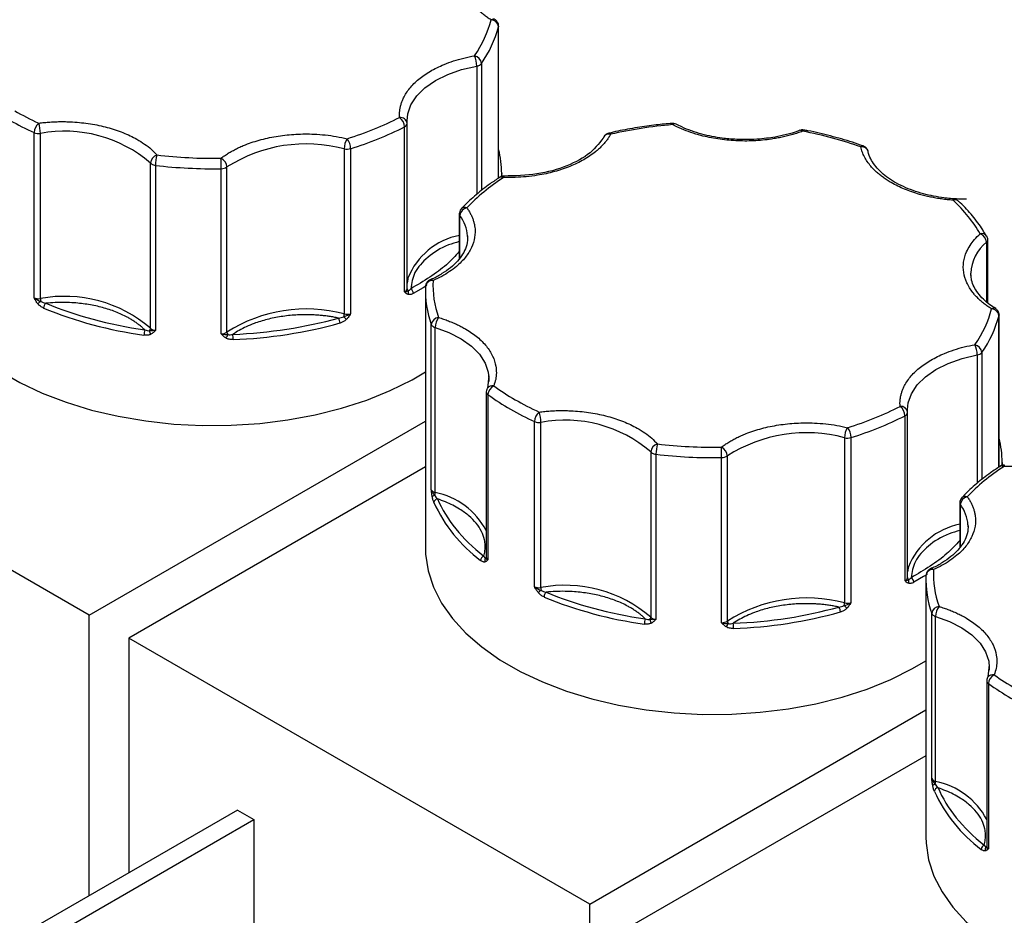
# Model space of a CAD drawing. Header units: inches. Extents: x 0.5 to 21.5, y 0.5 to 16.5.
# Tile 20 of 22: x 17.6 to 18.9, y 14.2 to 15.4. Entities that reach past the tile are written whole.
import ezdxf

# ---------------------------------------------------------------- set-up
doc = ezdxf.new("R2010")
doc.units = ezdxf.units.IN
doc.header["$LTSCALE"] = 2
doc.header["$MEASUREMENT"] = 0

msp = doc.modelspace()

# ---------------------------------------------------------------- linework, layer by layer
for p, q in [((18.2493, 15.1449), (18.2493, 15.3472)), ((18.2494, 15.145), (18.2494, 15.348)), ((18.2202, 15.2947), (18.2202, 15.1234)), ((18.2265, 15.2981), (18.2265, 15.1284)), ((18.1239, 14.993), (18.1239, 15.2135)), ((18.1272, 15.2181), (18.1271, 15.2217)), ((18.1272, 15.2181), (18.1272, 15.2178)), ((18.1272, 14.9974), (18.1272, 15.2178)), ((18.4864, 15.217), (18.4865, 15.217)), ((17.6291, 14.9853), (17.6291, 15.2057)), ((17.6375, 14.9842), (17.6375, 15.2046)), ((18.3901, 15.2002), (18.3908, 15.2013)), ((18.3966, 15.2052), (18.3967, 15.2052)), ((18.0431, 15.1841), (18.0431, 14.9636)), ((18.0517, 15.1844), (18.0517, 14.9639)), ((17.7843, 15.1651), (17.7843, 14.9446)), ((17.7912, 15.1621), (17.7912, 14.9416)), ((17.8866, 14.9394), (17.8866, 15.1599)), ((17.8789, 14.9372), (17.8789, 15.1576)), ((18.2508, 15.1462), (18.2507, 15.1461)), ((18.2535, 15.1472), (18.2535, 15.1512)), ((18.2564, 15.1477), (18.2564, 15.1477)), ((18.857, 15.1173), (18.8569, 15.1173)), ((18.1969, 15.0972), (18.1969, 15.0375)), ((18.1977, 15.0385), (18.1977, 15.0949)), ((18.2079, 15.0678), (18.208, 15.0654)), ((18.901, 15.0676), (18.9011, 15.0675)), ((18.9009, 15.0594), (18.9009, 14.9798)), ((18.9024, 14.9784), (18.9024, 15.0625)), ((18.8799, 15.0152), (18.8799, 15.0181)), ((18.1517, 14.9941), (18.1517, 14.6511)), ((18.9176, 14.7592), (18.9176, 14.9623)), ((18.1595, 14.7291), (18.1595, 14.9495)), ((18.9175, 14.7592), (18.9175, 14.9614)), ((18.1647, 14.7251), (18.1647, 14.9456)), ((17.7028, 14.5616), (17.0876, 14.9167)), ((18.8884, 14.909), (18.8884, 14.7377)), ((18.8947, 14.9123), (18.8947, 14.7426)), ((18.2363, 14.8809), (18.2345, 14.8647)), ((18.2364, 14.8776), (18.2362, 14.8736)), ((18.2329, 14.8595), (18.2329, 14.639)), ((18.2351, 14.8559), (18.2351, 14.6355)), ((18.7954, 14.8323), (18.7953, 14.8359)), ((18.7954, 14.8323), (18.7954, 14.8321)), ((18.7954, 14.6116), (18.7954, 14.8321)), ((17.7028, 14.5616), (18.1517, 14.8207)), ((18.2973, 14.5995), (18.2973, 14.82)), ((18.3057, 14.5984), (18.3057, 14.8189)), ((18.7921, 14.6073), (18.7921, 14.8278)), ((18.7113, 14.7984), (18.7113, 14.5779)), ((18.7199, 14.7986), (18.7199, 14.5781)), ((18.4526, 14.7793), (18.4526, 14.5589)), ((18.4594, 14.7763), (18.4594, 14.5559)), ((18.5471, 14.5514), (18.5471, 14.7719)), ((18.5548, 14.5537), (18.5548, 14.7742)), ((18.9217, 14.7614), (18.9217, 14.7654)), ((18.1517, 14.7595), (17.7558, 14.531)), ((18.919, 14.7604), (18.9189, 14.7603)), ((18.9246, 14.762), (18.9246, 14.7619)), ((18.8651, 14.7114), (18.8651, 14.6517)), ((18.8659, 14.6528), (18.8659, 14.7092)), ((18.8761, 14.6821), (18.8762, 14.6797)), ((18.8199, 14.6083), (18.8199, 14.2654)), ((17.7028, 14.1868), (17.7028, 14.5616)), ((18.8277, 14.3433), (18.8277, 14.5638)), ((18.8329, 14.3393), (18.8329, 14.5598)), ((17.7558, 14.531), (17.7558, 14.2175)), ((18.371, 14.1758), (17.7558, 14.531)), ((18.9045, 14.4952), (18.9027, 14.479)), ((18.9046, 14.4918), (18.9044, 14.4879)), ((18.9011, 14.4738), (18.9011, 14.2533)), ((18.9033, 14.4702), (18.9033, 14.2497)), ((18.371, 14.1758), (18.8199, 14.435)), ((18.8199, 14.3737), (18.424, 14.1452)), ((17.9008, 14.3011), (17.6315, 14.1457)), ((17.9008, 14.3011), (17.9227, 14.2885)), ((17.6534, 14.133), (17.9227, 14.2885)), ((17.9227, 14.2885), (17.9227, 14.086)), ((18.371, 13.8011), (18.371, 14.1758))]:
    msp.add_line(p, q)
at = {"flags": 128}
for points in [[(18.2494, 15.348), (18.2494, 15.3478), (18.2493, 15.3472)], [(18.1271, 15.2217), (18.128, 15.2307), (18.1323, 15.243), (18.1401, 15.2547), (18.151, 15.2656), (18.1649, 15.2752), (18.1814, 15.2834), (18.2, 15.29), (18.2202, 15.2947)], [(18.4817, 15.2164), (18.4814, 15.2173), (18.4811, 15.2179), (18.4809, 15.2182), (18.4809, 15.2182)], [(18.2535, 15.1512), (18.2534, 15.1491), (18.2533, 15.1459)], [(18.8569, 15.1173), (18.8569, 15.1173), (18.8567, 15.1171), (18.8565, 15.1165), (18.8562, 15.1155)], [(18.1283, 15.0117), (18.128, 15.0102), (18.1272, 15.0049)], [(18.1534, 15.0017), (18.1486, 14.9987), (18.1355, 14.9911)], [(18.9176, 14.9623), (18.9176, 14.9621), (18.9175, 14.9614)], [(18.1647, 14.9456), (18.1831, 14.9389), (18.1995, 14.9306), (18.2132, 14.9208), (18.224, 14.9099), (18.2315, 14.8981), (18.2356, 14.8858), (18.2364, 14.8776)], [(18.7953, 14.8359), (18.7962, 14.8449), (18.8005, 14.8572), (18.8083, 14.869), (18.8193, 14.8798), (18.8332, 14.8895), (18.8496, 14.8977), (18.8682, 14.9042), (18.8884, 14.909)], [(17.583, 14.8878), (17.6101, 14.8721), (17.6398, 14.8581), (17.6718, 14.8458), (17.7057, 14.8354), (17.7413, 14.8271), (17.7781, 14.8208), (17.8158, 14.8167), (17.854, 14.8148), (17.8924, 14.815), (17.9305, 14.8175), (17.9681, 14.8222), (18.0046, 14.829), (18.0398, 14.8378), (18.0732, 14.8487), (18.1047, 14.8614), (18.1338, 14.8758), (18.1517, 14.8863)], [(18.2344, 14.8646), (18.2339, 14.8638), (18.2336, 14.8632)], [(18.9217, 14.7654), (18.9217, 14.7633), (18.9216, 14.7601)], [(18.1517, 14.6511), (18.1519, 14.6428), (18.1553, 14.6208), (18.1624, 14.599), (18.1733, 14.5777), (18.1877, 14.5572), (18.2057, 14.5376), (18.2269, 14.5192), (18.2512, 14.502), (18.2783, 14.4863), (18.308, 14.4723), (18.34, 14.46), (18.3739, 14.4497), (18.4095, 14.4413), (18.4463, 14.4351), (18.484, 14.4309), (18.5222, 14.429), (18.5606, 14.4293), (18.5987, 14.4318), (18.6363, 14.4364), (18.6728, 14.4432), (18.708, 14.4521), (18.7415, 14.4629), (18.7729, 14.4756), (18.802, 14.4901), (18.8199, 14.5006)], [(18.7965, 14.6259), (18.7962, 14.6244), (18.7954, 14.6192)], [(18.8216, 14.6159), (18.8168, 14.613), (18.8037, 14.6054)], [(18.8329, 14.5598), (18.8514, 14.5531), (18.8677, 14.5448), (18.8814, 14.5351), (18.8922, 14.5242), (18.8997, 14.5124), (18.9038, 14.5), (18.9046, 14.4918)], [(18.9026, 14.4788), (18.9021, 14.4781), (18.9018, 14.4774)], [(18.8199, 14.2654), (18.8202, 14.2571), (18.8235, 14.235), (18.8306, 14.2132), (18.8415, 14.192), (18.8559, 14.1715), (18.8739, 14.1519), (18.8951, 14.1334), (18.9194, 14.1163), (18.9465, 14.1006)]]:
    msp.add_lwpolyline(points, dxfattribs=at)
for centre, radius, start, end in [((18.2423, 15.3519), 0.00523, 62.8041, 123.9036), ((18.2392, 15.3461), 0.0101, 6.3523, 88.971), ((18.0988, 15.3872), 0.1557, 325.0805, 345.1026), ((18.1867, 15.2946), 0.0334, 0.1771, 24.3584), ((18.2149, 15.297), 0.0116, 5.4712, 78.7517), ((18.2191, 15.3044), 0.0097, 276.4762, 319.8878), ((17.7783, 15.5359), 0.3623, 234.3048, 245.6893), ((18.1183, 15.2171), 0.00893, 6.2306, 97.1264), ((18.1076, 15.2129), 0.0162, 2.1775, 53.7897), ((17.6463, 15.2052), 0.0172, 129.5966, 178.1901), ((17.5928, 15.2046), 0.0447, 0.0535, 18.0329), ((17.9164, 15.623), 0.4591, 287.1445, 296.8651), ((18.122, 15.2184), 0.00522, 290.4588, 353.6863), ((18.4846, 15.2126), 0.00473, 67.8135, 128.1025), ((17.6353, 15.2203), 0.0159, 246.9554, 278.0073), ((17.6698, 15.0322), 0.1755, 49.25, 100.6084), ((18.3969, 15.1955), 0.00836, 76.039, 136.0872), ((18.3965, 15.2027), 0.0025, 21.0899, 85.9846), ((18.6526, 15.2054), 0.00347, 38.9692, 104.1076), ((18.6575, 15.207), 0.00227, 98.5788, 165.1718), ((17.9925, 14.9933), 0.1974, 75.138, 122.4402), ((18.0693, 15.1839), 0.0262, 148.5026, 179.5738), ((18.0301, 15.184), 0.0217, 0.8222, 38.7249), ((18.7357, 15.1846), 0.00339, 78.9038, 142.4082), ((18.7345, 15.1781), 0.00868, 16.9422, 99.7134), ((17.7966, 15.164), 0.0123, 106.0307, 175.1445), ((17.84, 15.162), 0.0488, 163.5182, 179.9654), ((18.047, 15.2003), 0.0166, 256.6228, 286.6868), ((18.1224, 15.151), 0.1311, 0.0768, 14.3035), ((17.7898, 15.1701), 0.00735, 222.6341, 240.7286), ((17.7926, 15.1754), 0.0134, 241.3026, 264.1777), ((17.8683, 15.8177), 0.6602, 263.2913, 270.9185), ((17.8728, 15.159), 0.0138, 3.6033, 64.9695), ((17.5234, 15.1577), 0.3555, 359.9949, 2.2415), ((17.8791, 15.171), 0.0134, 269.0326, 303.9125), ((18.2532, 15.1415), 0.00529, 56.5236, 117.1694), ((18.2604, 15.1462), 0.00425, 158.9823, 184.1214), ((18.8589, 15.1094), 0.00667, 52.1655, 113.9054), ((18.2007, 15.0972), 0.00376, 180.9512, 217.4163), ((18.2094, 15.0938), 0.0118, 102.1595, 174.64), ((18.1581, 15.0646), 0.0499, 3.7092, 37.473), ((18.2043, 15.0988), 0.00704, 68.4886, 131.9619), ((18.2152, 14.9768), 0.0936, 101.2469, 158.1446), ((18.8945, 15.063), 0.00798, 35.6457, 105.3147), ((18.8878, 15.0584), 0.0131, 4.1984, 69.2304), ((18.9354, 15.0158), 0.0556, 128.4143, 177.7103), ((18.8982, 15.0627), 0.00421, 308.5003, 357.4352), ((18.1608, 14.9992), 0.00905, 83.6784, 173.7116), ((18.159, 15.0053), 0.00406, 45.508, 106.8202), ((18.122, 14.9979), 0.00522, 290.4588, 353.6863), ((18.1309, 14.9977), 0.00366, 185.6047, 232.8023), ((18.1234, 14.9924), 0.00574, 331.6572, 24.4027), ((18.1277, 14.9908), 0.00781, 2.4698, 56.2836), ((18.2839, 14.9942), 0.1322, 177.4377, 199.7754), ((17.6353, 14.9999), 0.0159, 246.9554, 278.0073), ((17.7006, 14.9005), 0.1017, 128.1292, 130.9238), ((17.6698, 14.8117), 0.1755, 49.25, 100.6084), ((17.6621, 14.9844), 0.0245, 180.6022, 189.2382), ((17.6507, 14.9713), 0.00899, 132.2458, 178.4529), ((17.85, 15.478), 0.5476, 247.6514, 262.207), ((17.9925, 14.7729), 0.1974, 75.138, 122.4402), ((18.0293, 14.9639), 0.0138, 343.6544, 358.9357), ((18.047, 14.9798), 0.0166, 256.6228, 286.6868), ((18.9105, 14.9661), 0.00523, 62.8041, 123.9036), ((18.9074, 14.9603), 0.0101, 6.3523, 88.971), ((17.8724, 15.5474), 0.6183, 272.0797, 285.4984), ((18.026, 14.9514), 0.0116, 0.6423, 35.7861), ((18.0966, 15.0126), 0.0754, 224.2087, 228.09), ((18.1699, 14.9484), 0.0105, 93.3806, 173.7727), ((18.1649, 14.9518), 0.00584, 202.9684, 242.9867), ((18.1871, 14.9453), 0.0224, 142.6494, 179.2652), ((18.7671, 15.0015), 0.1557, 325.0805, 345.1026), ((17.7962, 14.9354), 0.0204, 160.2324, 179.9204), ((17.7791, 14.9448), 0.0053, 319.1932, 357.7484), ((17.7922, 14.9426), 0.00927, 187.411, 219.8764), ((17.7919, 14.9526), 0.0111, 226.5434, 266.231), ((17.8791, 14.9505), 0.0134, 269.0326, 303.9125), ((17.8763, 14.9397), 0.0121, 317.4539, 342.3927), ((17.8928, 14.9397), 0.00622, 182.1349, 215.4439), ((17.8241, 14.9295), 0.0707, 359.9897, 5.6393), ((18.1679, 14.9567), 0.0116, 240.4604, 253.7897), ((18.855, 14.9089), 0.0334, 0.1771, 24.3584), ((18.8831, 14.9112), 0.0116, 5.4712, 78.7517), ((18.8873, 14.9186), 0.0097, 276.4762, 319.8878), ((18.2373, 14.8597), 0.0044, 182.4916, 239.5173), ((18.2412, 14.859), 0.00886, 79.1317, 140.7188), ((18.2491, 14.8551), 0.014, 116.0894, 176.5423), ((18.4465, 15.1502), 0.3623, 234.3048, 245.6893), ((18.3145, 14.8194), 0.0172, 129.5966, 178.1901), ((18.261, 14.8188), 0.0447, 0.0535, 18.0329), ((18.7865, 14.8314), 0.00893, 6.2306, 97.1264), ((18.7758, 14.8271), 0.0162, 2.1775, 53.7897), ((18.7902, 14.8326), 0.00522, 290.4588, 353.6863), ((18.3035, 14.8346), 0.0159, 246.9554, 278.0073), ((18.338, 14.6464), 0.1755, 49.25, 100.6084), ((18.5846, 15.2373), 0.4591, 287.1445, 296.8651), ((18.6607, 14.6076), 0.1974, 75.138, 122.4402), ((18.7375, 14.7982), 0.0262, 148.5026, 179.5738), ((18.6983, 14.7983), 0.0217, 0.8222, 38.7249), ((18.7152, 14.8145), 0.0166, 256.6228, 286.6868), ((18.7906, 14.7653), 0.1311, 0.0768, 14.3035), ((18.4649, 14.7783), 0.0123, 106.0307, 175.1445), ((18.458, 14.7843), 0.00735, 222.6341, 240.7286), ((18.4608, 14.7896), 0.0134, 241.3026, 264.1777), ((18.5083, 14.7763), 0.0488, 163.5182, 179.9654), ((18.541, 14.7733), 0.0138, 3.6033, 64.9695), ((18.1916, 14.7719), 0.3555, 359.9949, 2.2415), ((18.5366, 15.432), 0.6602, 263.2913, 270.9185), ((18.5474, 14.7853), 0.0134, 269.0326, 303.9125), ((18.9214, 14.7557), 0.00529, 56.5236, 117.1694), ((18.9286, 14.7604), 0.00425, 158.9823, 184.1214), ((18.1662, 14.7324), 0.00749, 206.738, 258.5963), ((18.1531, 14.7253), 0.0116, 340.4716, 358.7315), ((18.1457, 14.6282), 0.0988, 28.0133, 78.9239), ((18.1648, 14.716), 0.00555, 97.9941, 136.3986), ((18.1683, 14.7114), 0.00537, 95.1931, 173.9062), ((18.3479, 14.7974), 0.2038, 204.8012, 233.0417), ((18.8776, 14.7081), 0.0118, 102.1595, 174.64), ((18.8726, 14.713), 0.00704, 68.4886, 131.9619), ((18.8689, 14.7115), 0.00376, 180.9512, 217.4163), ((18.8263, 14.6788), 0.0499, 3.7092, 37.473), ((18.8834, 14.5911), 0.0936, 101.2469, 158.1446), ((18.2322, 14.6342), 0.00681, 113.8536, 176.2335), ((18.2361, 14.6346), 0.00531, 145.7086, 203.1013), ((18.2298, 14.6404), 0.00335, 305.044, 337.1384), ((18.2375, 14.6394), 0.00462, 184.1156, 238.1237), ((18.829, 14.6134), 0.00905, 83.6784, 173.7116), ((18.8272, 14.6195), 0.00406, 45.508, 106.8202), ((18.7902, 14.6122), 0.00522, 290.4588, 353.6863), ((18.7991, 14.612), 0.00366, 185.6046, 232.8023), ((18.7916, 14.6067), 0.00574, 331.6572, 24.4027), ((18.7959, 14.605), 0.00781, 2.4698, 56.2836), ((18.9521, 14.6085), 0.1322, 177.4377, 199.7754), ((18.3035, 14.6141), 0.0159, 246.9554, 278.0073), ((18.3688, 14.5147), 0.1017, 128.1292, 130.9238), ((18.338, 14.4259), 0.1755, 49.25, 100.6084), ((18.3303, 14.5987), 0.0245, 180.6022, 189.2382), ((18.319, 14.5855), 0.00899, 132.2458, 178.4529), ((18.5182, 15.0922), 0.5476, 247.6514, 262.207), ((18.6607, 14.3871), 0.1974, 75.138, 122.4402), ((18.6942, 14.5656), 0.0116, 0.6423, 35.7861), ((18.6975, 14.5781), 0.0138, 343.6544, 358.9357), ((18.7648, 14.6268), 0.0754, 224.2087, 228.09), ((18.7152, 14.5941), 0.0166, 256.6228, 286.6868), ((18.8381, 14.5626), 0.0105, 93.3806, 173.7727), ((18.8553, 14.5595), 0.0224, 142.6494, 179.2652), ((18.4644, 14.5497), 0.0204, 160.2324, 179.9204), ((18.4473, 14.5591), 0.0053, 319.1932, 357.7484), ((18.4605, 14.5568), 0.00927, 187.411, 219.8764), ((18.4602, 14.5669), 0.0111, 226.5434, 266.231), ((18.5406, 15.1616), 0.6183, 272.0797, 285.4984), ((18.8331, 14.5661), 0.00584, 202.9684, 242.9867), ((18.8361, 14.571), 0.0116, 240.4604, 253.7897), ((18.5474, 14.5648), 0.0134, 269.0326, 303.9125), ((18.5445, 14.554), 0.0121, 317.4539, 342.3927), ((18.561, 14.5539), 0.00622, 182.1349, 215.4439), ((18.4923, 14.5437), 0.0707, 359.9897, 5.6393), ((18.9094, 14.4732), 0.00886, 79.1317, 140.7188), ((18.9173, 14.4693), 0.014, 116.0894, 176.5423), ((18.9055, 14.474), 0.0044, 182.4916, 239.5173), ((19.1147, 14.7644), 0.3623, 234.3048, 245.6893), ((18.8344, 14.3467), 0.00749, 206.738, 258.5963), ((18.833, 14.3302), 0.00555, 97.9941, 136.3986), ((18.8365, 14.3256), 0.00537, 95.1931, 173.9062), ((18.8213, 14.3396), 0.0116, 340.4716, 358.7315), ((18.8139, 14.2424), 0.0988, 28.0133, 78.9239), ((19.0162, 14.4117), 0.2038, 204.8012, 233.0417), ((18.9005, 14.2484), 0.00681, 113.8536, 176.2335), ((18.9043, 14.2489), 0.00531, 145.7086, 203.1013), ((18.898, 14.2546), 0.00335, 305.044, 337.1384), ((18.9057, 14.2536), 0.00462, 184.1156, 238.1237)]:
    msp.add_arc(centre, radius, start, end)
for points, knots in [([(18.2394, 15.3562), (18.2377, 15.3573), (18.2343, 15.3595), (18.2296, 15.3629), (18.2253, 15.3665), (18.2213, 15.3702), (18.2176, 15.3741), (18.2119, 15.3809), (18.2056, 15.391), (18.2015, 15.4048), (18.2014, 15.4187), (18.205, 15.4308), (18.2104, 15.4408), (18.2164, 15.4489), (18.2216, 15.4539), (18.2242, 15.4564)], [0, 0, 0, 0, 0.040712, 0.081199, 0.121575, 0.161957, 0.202462, 0.243205, 0.371568, 0.500042, 0.628406, 0.75688, 0.838051, 0.918781, 1, 1, 1, 1]), ([(18.248, 15.353), (18.2473, 15.3541), (18.2464, 15.3555), (18.245, 15.3563), (18.2447, 15.3565)], [0, 0, 0, 0, 0.792055, 1, 1, 1, 1]), ([(18.2494, 15.348), (18.2494, 15.3481), (18.2495, 15.3489), (18.2491, 15.3507), (18.2484, 15.3522), (18.248, 15.353)], [0, 0, 0, 0, 0.0268, 0.503327, 1, 1, 1, 1]), ([(18.1172, 15.226), (18.1171, 15.2275), (18.117, 15.2304), (18.1172, 15.2348), (18.1179, 15.2391), (18.119, 15.2435), (18.1204, 15.2478), (18.1236, 15.2551), (18.1301, 15.2652), (18.1423, 15.2773), (18.1578, 15.288), (18.1739, 15.2959), (18.1892, 15.3016), (18.2028, 15.3055), (18.2124, 15.3074), (18.2172, 15.3084)], [0, 0, 0, 0, 0.040712, 0.081199, 0.121575, 0.161957, 0.202462, 0.243205, 0.371568, 0.500042, 0.628406, 0.75688, 0.838051, 0.918781, 1, 1, 1, 1]), ([(17.6353, 15.2184), (17.6378, 15.2187), (17.6428, 15.2193), (17.6503, 15.2199), (17.6578, 15.2203), (17.6654, 15.2205), (17.673, 15.2204), (17.6861, 15.2198), (17.7044, 15.2179), (17.7271, 15.2131), (17.7481, 15.2061), (17.7645, 15.1983), (17.7767, 15.1906), (17.7859, 15.1836), (17.7908, 15.1785), (17.7932, 15.1759)], [0, 0, 0, 0, 0.040712, 0.081199, 0.121575, 0.161957, 0.202462, 0.243205, 0.371568, 0.500042, 0.628406, 0.75688, 0.838051, 0.918781, 1, 1, 1, 1]), ([(18.4809, 15.2181), (18.4738, 15.2175), (18.4582, 15.216), (18.434, 15.2125), (18.413, 15.2089), (18.4006, 15.2059), (18.3967, 15.205)], [0, 0, 0, 0, 0.24571, 0.54098, 0.856303, 1, 1, 1, 1]), ([(18.4864, 15.217), (18.4864, 15.217), (18.4855, 15.2176), (18.4836, 15.2182), (18.4818, 15.2181), (18.4809, 15.2181)], [0, 0, 0, 0, 0.014305, 0.533611, 1, 1, 1, 1]), ([(18.6553, 15.2076), (18.6531, 15.2068), (18.6488, 15.2053), (18.6421, 15.2032), (18.6353, 15.2014), (18.6282, 15.1997), (18.621, 15.1983), (18.6084, 15.1962), (18.59, 15.1944), (18.5659, 15.1945), (18.542, 15.1969), (18.522, 15.201), (18.5059, 15.2058), (18.4932, 15.2106), (18.4855, 15.2145), (18.4817, 15.2164)], [0, 0, 0, 0, 0.040712, 0.081199, 0.121575, 0.161957, 0.202462, 0.243205, 0.371568, 0.500042, 0.628406, 0.75688, 0.838051, 0.918781, 1, 1, 1, 1]), ([(18.5783, 15.1964), (18.5711, 15.1966), (18.5609, 15.1968), (18.5462, 15.1985), (18.534, 15.2005), (18.5202, 15.2037), (18.5067, 15.208), (18.4952, 15.2125), (18.489, 15.2158), (18.4866, 15.2171)], [0, 0, 0, 0, 0.213722, 0.300078, 0.442277, 0.587983, 0.742162, 0.900586, 1, 1, 1, 1]), ([(17.8787, 15.1716), (17.8802, 15.1727), (17.8834, 15.175), (17.8884, 15.1783), (17.8938, 15.1814), (17.8994, 15.1843), (17.9053, 15.1871), (17.9159, 15.1915), (17.9322, 15.1968), (17.9549, 15.2015), (17.9787, 15.204), (18, 15.2041), (18.018, 15.2028), (18.0328, 15.2007), (18.0422, 15.1987), (18.047, 15.1976)], [0, 0, 0, 0, 0.040712, 0.081199, 0.121575, 0.161957, 0.202462, 0.243205, 0.371568, 0.500042, 0.628406, 0.75688, 0.838051, 0.918781, 1, 1, 1, 1]), ([(18.3989, 15.2036), (18.3981, 15.2022), (18.3965, 15.1994), (18.3936, 15.1953), (18.3905, 15.1914), (18.3869, 15.1875), (18.383, 15.1837), (18.3756, 15.1775), (18.3635, 15.1693), (18.3449, 15.1603), (18.3241, 15.1533), (18.3042, 15.149), (18.2864, 15.1468), (18.2713, 15.1457), (18.2612, 15.1458), (18.2561, 15.1459)], [0, 0, 0, 0, 0.040712, 0.081199, 0.121575, 0.161957, 0.202462, 0.243205, 0.371568, 0.500042, 0.628406, 0.75688, 0.838051, 0.918781, 1, 1, 1, 1]), ([(18.3909, 15.2013), (18.3853, 15.1936), (18.374, 15.178), (18.3415, 15.1604), (18.3012, 15.1488), (18.2714, 15.1481), (18.2564, 15.1477)], [0, 0, 0, 0, 0.248652, 0.49815, 0.748574, 1, 1, 1, 1]), ([(18.3967, 15.205), (18.3958, 15.2048), (18.3937, 15.2042), (18.3914, 15.2024), (18.3905, 15.2007), (18.3902, 15.2001)], [0, 0, 0, 0, 0.328811, 0.775568, 1, 1, 1, 1]), ([(18.6517, 15.2089), (18.6508, 15.2085), (18.6452, 15.2062), (18.6341, 15.2031), (18.62, 15.2), (18.6068, 15.198), (18.5934, 15.1967), (18.5837, 15.1965), (18.5783, 15.1964)], [0, 0, 0, 0, 0.045423, 0.266991, 0.475846, 0.627254, 0.794185, 1, 1, 1, 1]), ([(18.6572, 15.2092), (18.6572, 15.2092), (18.6561, 15.2096), (18.6542, 15.2096), (18.6525, 15.2089), (18.6519, 15.2087)], [0, 0, 0, 0, 0.015764, 0.618748, 1, 1, 1, 1]), ([(18.7362, 15.1877), (18.7314, 15.1895), (18.7174, 15.1946), (18.6926, 15.2014), (18.671, 15.2068), (18.6589, 15.2088), (18.6571, 15.2091)], [0, 0, 0, 0, 0.192803, 0.568225, 0.93634, 1, 1, 1, 1]), ([(18.7736, 15.139), (18.7718, 15.14), (18.7681, 15.1422), (18.7631, 15.1457), (18.7584, 15.1492), (18.754, 15.153), (18.75, 15.1568), (18.7458, 15.1615), (18.7415, 15.167), (18.7377, 15.1734), (18.7348, 15.18), (18.7336, 15.1844), (18.733, 15.1867)], [0, 0, 0, 0, 0.083729, 0.166966, 0.249962, 0.332971, 0.416246, 0.500037, 0.625413, 0.749962, 0.87454, 1, 1, 1, 1]), ([(18.7417, 15.1835), (18.7409, 15.1845), (18.7398, 15.1861), (18.7378, 15.1874), (18.7368, 15.1877), (18.7363, 15.1878)], [0, 0, 0, 0, 0.54733, 0.799306, 1, 1, 1, 1]), ([(18.7427, 15.1806), (18.7427, 15.1808), (18.7426, 15.1818), (18.7421, 15.1827), (18.7417, 15.1835)], [0, 0, 0, 0, 0.155702, 1, 1, 1, 1]), ([(18.8743, 15.1167), (18.8671, 15.1169), (18.8569, 15.1171), (18.8422, 15.1188), (18.83, 15.1208), (18.8162, 15.124), (18.8026, 15.1283), (18.7896, 15.1335), (18.7777, 15.1397), (18.7672, 15.1467), (18.7583, 15.1543), (18.7511, 15.1624), (18.7459, 15.171), (18.7432, 15.1774), (18.7428, 15.1808), (18.7428, 15.1812)], [0, 0, 0, 0, 0.11045, 0.155078, 0.228566, 0.303865, 0.383544, 0.465417, 0.548665, 0.632788, 0.717735, 0.803918, 0.892554, 0.98615, 1, 1, 1, 1]), ([(18.2509, 15.146), (18.2465, 15.1432), (18.2352, 15.1358), (18.2191, 15.1228), (18.2064, 15.1115), (18.2007, 15.105), (18.1998, 15.1039)], [0, 0, 0, 0, 0.220276, 0.576498, 0.934713, 1, 1, 1, 1]), ([(18.2564, 15.1476), (18.2558, 15.1476), (18.2541, 15.1477), (18.252, 15.1471), (18.2509, 15.1462), (18.2507, 15.146)], [0, 0, 0, 0, 0.285474, 0.876868, 1, 1, 1, 1]), ([(18.8562, 15.1155), (18.8536, 15.1157), (18.8485, 15.1162), (18.8408, 15.1171), (18.8333, 15.1183), (18.8259, 15.1197), (18.8186, 15.1214), (18.8103, 15.1236), (18.8011, 15.1264), (18.7913, 15.1301), (18.7821, 15.1343), (18.7764, 15.1374), (18.7736, 15.139)], [0, 0, 0, 0, 0.083729, 0.166966, 0.249962, 0.332971, 0.416246, 0.500037, 0.625413, 0.749962, 0.87454, 1, 1, 1, 1]), ([(18.863, 15.1145), (18.8628, 15.1148), (18.8622, 15.1155), (18.8605, 15.1164), (18.8587, 15.1173), (18.8573, 15.1172), (18.8569, 15.1172)], [0, 0, 0, 0, 0.140269, 0.400623, 0.837194, 1, 1, 1, 1]), ([(18.9007, 15.0674), (18.8991, 15.0703), (18.894, 15.0797), (18.8822, 15.0946), (18.8711, 15.1075), (18.8638, 15.1138), (18.8629, 15.1146)], [0, 0, 0, 0, 0.174905, 0.558983, 0.943085, 1, 1, 1, 1]), ([(18.2069, 15.1053), (18.2079, 15.104), (18.2098, 15.1012), (18.2121, 15.0971), (18.2141, 15.0929), (18.2156, 15.0886), (18.2168, 15.0842), (18.2182, 15.0767), (18.218, 15.0659), (18.2137, 15.0522), (18.2056, 15.0391), (18.1951, 15.0284), (18.184, 15.0201), (18.1736, 15.0137), (18.1658, 15.01), (18.1618, 15.0082)], [0, 0, 0, 0, 0.040712, 0.081199, 0.121575, 0.161957, 0.202462, 0.243205, 0.371568, 0.500042, 0.628406, 0.75688, 0.838051, 0.918781, 1, 1, 1, 1]), ([(18.1997, 15.104), (18.1996, 15.1038), (18.1984, 15.1029), (18.1973, 15.1005), (18.1971, 15.0983), (18.1969, 15.0972)], [0, 0, 0, 0, 0.087912, 0.560408, 1, 1, 1, 1]), ([(18.2076, 15.0675), (18.2078, 15.0665), (18.2084, 15.0617), (18.2065, 15.0537), (18.2019, 15.0435), (18.1948, 15.0341), (18.1855, 15.0253), (18.174, 15.0174), (18.1646, 15.012), (18.1586, 15.0096), (18.1577, 15.0092)], [0, 0, 0, 0, 0.04639, 0.229747, 0.386064, 0.53587, 0.682741, 0.828139, 0.972053, 1, 1, 1, 1]), ([(18.9076, 14.9704), (18.9059, 14.9715), (18.9025, 14.9737), (18.8979, 14.9772), (18.8935, 14.9808), (18.8895, 14.9845), (18.8858, 14.9883), (18.8801, 14.9951), (18.8738, 15.0053), (18.8697, 15.019), (18.8696, 15.033), (18.8732, 15.0451), (18.8786, 15.0551), (18.8846, 15.0631), (18.8898, 15.0681), (18.8924, 15.0707)], [0, 0, 0, 0, 0.040712, 0.081199, 0.121575, 0.161957, 0.202462, 0.243205, 0.371568, 0.500042, 0.628406, 0.75688, 0.838051, 0.918781, 1, 1, 1, 1]), ([(18.9024, 15.0625), (18.9024, 15.0625), (18.9026, 15.0634), (18.9022, 15.0652), (18.9015, 15.0667), (18.9011, 15.0675)], [0, 0, 0, 0, 0.028387, 0.504137, 1, 1, 1, 1]), ([(18.1969, 15.0603), (18.192, 15.0589), (18.1753, 15.0541), (18.1538, 15.0398), (18.1354, 15.0196), (18.1332, 15.0046), (18.1321, 14.9973)], [0, 0, 0, 0, 0.1224139, 0.4195002, 0.7165866, 1, 1, 1, 1]), ([(18.1969, 15.047), (18.1915, 15.041), (18.1746, 15.0225), (18.1493, 15.0075), (18.1321, 14.9973)], [0, 0, 0, 0, 0.323239, 1, 1, 1, 1]), ([(18.9131, 14.9708), (18.9105, 14.9725), (18.9042, 14.9764), (18.8963, 14.9834), (18.8891, 14.9915), (18.8839, 15.0001), (18.8807, 15.0082), (18.8804, 15.0134), (18.8802, 15.0157)], [0, 0, 0, 0, 0.125238, 0.301116, 0.479552, 0.663067, 0.856851, 1, 1, 1, 1]), ([(18.1578, 15.009), (18.1575, 15.009), (18.1561, 15.0085), (18.154, 15.0065), (18.1522, 15.0034), (18.1517, 15.001), (18.1518, 14.9999), (18.1518, 14.9999)], [0, 0, 0, 0, 0.076605, 0.39871, 0.704279, 0.998086, 1, 1, 1, 1]), ([(18.1285, 14.9897), (18.1281, 14.9899), (18.1272, 14.9902), (18.1261, 14.991), (18.1249, 14.992), (18.1243, 14.9926), (18.1239, 14.993)], [0, 0, 0, 0, 0.236129, 0.498993, 0.712542, 1, 1, 1, 1]), ([(18.1355, 14.9911), (18.1349, 14.9908), (18.1336, 14.9901), (18.1317, 14.9895), (18.13, 14.9894), (18.129, 14.9896), (18.1285, 14.9897)], [0, 0, 0, 0, 0.270747, 0.52324, 0.763872, 1, 1, 1, 1]), ([(17.634, 14.9773), (17.6335, 14.9779), (17.6326, 14.9792), (17.6314, 14.981), (17.6302, 14.9831), (17.6295, 14.9845), (17.6291, 14.9853)], [0, 0, 0, 0, 0.236129, 0.498993, 0.712542, 1, 1, 1, 1]), ([(17.6417, 14.9715), (17.641, 14.9719), (17.6395, 14.9726), (17.6375, 14.9739), (17.6356, 14.9755), (17.6345, 14.9767), (17.634, 14.9773)], [0, 0, 0, 0, 0.270747, 0.52324, 0.763872, 1, 1, 1, 1]), ([(17.7769, 14.9424), (17.7758, 14.9434), (17.7737, 14.9455), (17.7701, 14.9485), (17.7663, 14.9514), (17.7622, 14.9542), (17.7579, 14.9569), (17.7502, 14.9612), (17.7381, 14.9668), (17.7207, 14.9724), (17.7021, 14.9765), (17.6849, 14.9785), (17.6699, 14.9791), (17.6572, 14.979), (17.6489, 14.9783), (17.6447, 14.978)], [0, 0, 0, 0, 0.040848, 0.081503, 0.122064, 0.162633, 0.203311, 0.244196, 0.372048, 0.500037, 0.627888, 0.755877, 0.837356, 0.918461, 1, 1, 1, 1]), ([(18.0354, 14.9582), (18.0334, 14.9586), (18.0294, 14.9594), (18.0233, 14.9604), (18.0172, 14.9612), (18.011, 14.9618), (18.0047, 14.9623), (17.9939, 14.9627), (17.9785, 14.9625), (17.9589, 14.9604), (17.9401, 14.9566), (17.9246, 14.9517), (17.9124, 14.9467), (17.9029, 14.9419), (17.8973, 14.9382), (17.8945, 14.9364)], [0, 0, 0, 0, 0.040848, 0.081503, 0.122064, 0.162633, 0.203311, 0.244196, 0.372048, 0.500037, 0.627888, 0.755877, 0.837356, 0.918461, 1, 1, 1, 1]), ([(18.0517, 14.9639), (18.0513, 14.9631), (18.0504, 14.9619), (18.0491, 14.9599), (18.0478, 14.9582), (18.0467, 14.957), (18.0462, 14.9565)], [0, 0, 0, 0, 0.2912416, 0.5002174, 0.7620959, 1, 1, 1, 1]), ([(18.9163, 14.9673), (18.9155, 14.9684), (18.9146, 14.9697), (18.9132, 14.9706), (18.9129, 14.9707)], [0, 0, 0, 0, 0.792055, 1, 1, 1, 1]), ([(18.9176, 14.9623), (18.9176, 14.9623), (18.9177, 14.9632), (18.9173, 14.965), (18.9166, 14.9665), (18.9163, 14.9673)], [0, 0, 0, 0, 0.0268, 0.503327, 1, 1, 1, 1]), ([(18.0462, 14.9565), (18.0458, 14.956), (18.0448, 14.9551), (18.0432, 14.954), (18.0415, 14.953), (18.0396, 14.9521), (18.0383, 14.9517), (18.0376, 14.9515)], [0, 0, 0, 0, 0.188808, 0.379511, 0.575987, 0.781785, 1, 1, 1, 1]), ([(18.1693, 14.9589), (18.1715, 14.9582), (18.176, 14.9568), (18.1824, 14.9544), (18.1886, 14.9519), (18.1946, 14.9493), (18.2003, 14.9464), (18.2097, 14.9411), (18.2217, 14.9328), (18.2336, 14.9207), (18.242, 14.9076), (18.2458, 14.8955), (18.2466, 14.8851), (18.2458, 14.8763), (18.2439, 14.8706), (18.2429, 14.8677)], [0, 0, 0, 0, 0.040712, 0.081199, 0.121575, 0.161957, 0.202462, 0.243205, 0.371568, 0.500042, 0.628406, 0.75688, 0.838051, 0.918781, 1, 1, 1, 1]), ([(17.7851, 14.9366), (17.7846, 14.9364), (17.7836, 14.9359), (17.7818, 14.9355), (17.7799, 14.9352), (17.7779, 14.9352), (17.7764, 14.9354), (17.7757, 14.9355)], [0, 0, 0, 0, 0.188808, 0.379511, 0.575987, 0.781785, 1, 1, 1, 1]), ([(17.7912, 14.9416), (17.7907, 14.9411), (17.7898, 14.9401), (17.7883, 14.9388), (17.7869, 14.9376), (17.7857, 14.9369), (17.7851, 14.9366)], [0, 0, 0, 0, 0.291242, 0.500217, 0.762096, 1, 1, 1, 1]), ([(17.8851, 14.9316), (17.8846, 14.9319), (17.8834, 14.9327), (17.8819, 14.9341), (17.8804, 14.9356), (17.8795, 14.9366), (17.8789, 14.9372)], [0, 0, 0, 0, 0.2361294, 0.4989929, 0.7125421, 1, 1, 1, 1]), ([(17.8948, 14.9294), (17.8939, 14.9294), (17.8921, 14.9294), (17.8895, 14.9298), (17.8872, 14.9305), (17.8858, 14.9312), (17.8851, 14.9316)], [0, 0, 0, 0, 0.270747, 0.52324, 0.763872, 1, 1, 1, 1]), ([(18.7854, 14.8402), (18.7854, 14.8417), (18.7852, 14.8446), (18.7855, 14.849), (18.7861, 14.8534), (18.7872, 14.8577), (18.7886, 14.862), (18.7918, 14.8693), (18.7983, 14.8795), (18.8105, 14.8915), (18.826, 14.9022), (18.8421, 14.9102), (18.8574, 14.9158), (18.871, 14.9198), (18.8806, 14.9217), (18.8854, 14.9226)], [0, 0, 0, 0, 0.040712, 0.081199, 0.121575, 0.161957, 0.202462, 0.243205, 0.371568, 0.500042, 0.628406, 0.75688, 0.838051, 0.918781, 1, 1, 1, 1]), ([(18.2337, 14.8631), (18.2336, 14.863), (18.233, 14.862), (18.2329, 14.8607), (18.2329, 14.8596)], [0, 0, 0, 0, 0.114401, 1, 1, 1, 1]), ([(18.3035, 14.8327), (18.306, 14.833), (18.311, 14.8336), (18.3185, 14.8342), (18.326, 14.8346), (18.3336, 14.8347), (18.3412, 14.8346), (18.3543, 14.8341), (18.3727, 14.8321), (18.3953, 14.8273), (18.4163, 14.8204), (18.4327, 14.8126), (18.4449, 14.8049), (18.4541, 14.7978), (18.459, 14.7927), (18.4614, 14.7901)], [0, 0, 0, 0, 0.040712, 0.081199, 0.121575, 0.161957, 0.202462, 0.243205, 0.371568, 0.500042, 0.628406, 0.75688, 0.838051, 0.918781, 1, 1, 1, 1]), ([(18.5469, 14.7858), (18.5484, 14.787), (18.5516, 14.7893), (18.5567, 14.7925), (18.562, 14.7956), (18.5676, 14.7986), (18.5736, 14.8013), (18.5842, 14.8057), (18.6004, 14.8111), (18.6232, 14.8158), (18.6469, 14.8183), (18.6682, 14.8184), (18.6862, 14.817), (18.701, 14.815), (18.7104, 14.8129), (18.7152, 14.8118)], [0, 0, 0, 0, 0.040712, 0.081199, 0.121575, 0.161957, 0.202462, 0.243205, 0.371568, 0.500042, 0.628406, 0.75688, 0.838051, 0.918781, 1, 1, 1, 1]), ([(19.0671, 14.8178), (19.0663, 14.8164), (19.0647, 14.8136), (19.0619, 14.8096), (19.0587, 14.8056), (19.0551, 14.8017), (19.0512, 14.798), (19.0438, 14.7917), (19.0317, 14.7835), (19.0132, 14.7746), (18.9923, 14.7676), (18.9724, 14.7633), (18.9547, 14.761), (18.9395, 14.76), (18.9294, 14.7601), (18.9243, 14.7601)], [0, 0, 0, 0, 0.0407122, 0.0811988, 0.1215751, 0.1619575, 0.2024623, 0.2432047, 0.371568, 0.5000423, 0.6284057, 0.75688, 0.838051, 0.9187806, 1, 1, 1, 1]), ([(18.9191, 14.7602), (18.9148, 14.7574), (18.9034, 14.7501), (18.8873, 14.737), (18.8746, 14.7258), (18.8689, 14.7192), (18.868, 14.7182)], [0, 0, 0, 0, 0.220276, 0.576498, 0.934713, 1, 1, 1, 1]), ([(18.9246, 14.7618), (18.924, 14.7619), (18.9223, 14.762), (18.9202, 14.7614), (18.9191, 14.7604), (18.9189, 14.7602)], [0, 0, 0, 0, 0.285474, 0.876868, 1, 1, 1, 1]), ([(18.1608, 14.7198), (18.1606, 14.7205), (18.1604, 14.722), (18.1601, 14.7242), (18.1598, 14.7266), (18.1596, 14.7282), (18.1595, 14.7291)], [0, 0, 0, 0, 0.236129, 0.498993, 0.712542, 1, 1, 1, 1]), ([(18.163, 14.7119), (18.1628, 14.7125), (18.1623, 14.7136), (18.1617, 14.7155), (18.1612, 14.7175), (18.1609, 14.7191), (18.1608, 14.7198)], [0, 0, 0, 0, 0.270747, 0.52324, 0.763872, 1, 1, 1, 1]), ([(18.2295, 14.6404), (18.2298, 14.6416), (18.2305, 14.644), (18.2311, 14.6476), (18.2314, 14.6513), (18.2314, 14.6549), (18.2311, 14.6585), (18.23, 14.6648), (18.2269, 14.6735), (18.2199, 14.6843), (18.2101, 14.6943), (18.1992, 14.7022), (18.1884, 14.7083), (18.1786, 14.7129), (18.1714, 14.7154), (18.1678, 14.7167)], [0, 0, 0, 0, 0.040848, 0.081503, 0.122064, 0.162633, 0.203311, 0.244196, 0.372048, 0.500037, 0.627888, 0.755877, 0.837356, 0.918461, 1, 1, 1, 1]), ([(18.8751, 14.7196), (18.8761, 14.7182), (18.878, 14.7155), (18.8803, 14.7113), (18.8823, 14.7071), (18.8839, 14.7028), (18.885, 14.6985), (18.8864, 14.691), (18.8863, 14.6802), (18.882, 14.6665), (18.8738, 14.6533), (18.8633, 14.6427), (18.8523, 14.6343), (18.8418, 14.6279), (18.834, 14.6243), (18.83, 14.6224)], [0, 0, 0, 0, 0.0407122, 0.0811988, 0.1215751, 0.1619575, 0.2024623, 0.2432047, 0.371568, 0.5000423, 0.6284057, 0.75688, 0.838051, 0.9187806, 1, 1, 1, 1]), ([(18.8679, 14.7182), (18.8678, 14.7181), (18.8667, 14.7172), (18.8655, 14.7148), (18.8653, 14.7125), (18.8652, 14.7114)], [0, 0, 0, 0, 0.0879124, 0.5604085, 1, 1, 1, 1]), ([(18.8651, 14.6746), (18.8603, 14.6732), (18.8435, 14.6684), (18.822, 14.6541), (18.8036, 14.6338), (18.8014, 14.6188), (18.8003, 14.6115)], [0, 0, 0, 0, 0.1224139, 0.4195002, 0.7165866, 1, 1, 1, 1]), ([(18.8758, 14.6817), (18.876, 14.6808), (18.8766, 14.676), (18.8747, 14.668), (18.8701, 14.6577), (18.863, 14.6483), (18.8538, 14.6395), (18.8422, 14.6316), (18.8328, 14.6262), (18.8269, 14.6239), (18.8259, 14.6235)], [0, 0, 0, 0, 0.0463896, 0.2297473, 0.3860643, 0.5358695, 0.6827415, 0.8281386, 0.9720531, 1, 1, 1, 1]), ([(18.8651, 14.6613), (18.8597, 14.6553), (18.8429, 14.6368), (18.8175, 14.6217), (18.8003, 14.6115)], [0, 0, 0, 0, 0.3232393, 1, 1, 1, 1]), ([(18.2312, 14.6325), (18.2309, 14.6325), (18.2303, 14.6324), (18.2292, 14.6325), (18.228, 14.6329), (18.2267, 14.6336), (18.2259, 14.6343), (18.2254, 14.6346)], [0, 0, 0, 0, 0.188808, 0.379511, 0.575987, 0.781785, 1, 1, 1, 1]), ([(18.2351, 14.6355), (18.2347, 14.6351), (18.2342, 14.6345), (18.2332, 14.6336), (18.2323, 14.6329), (18.2316, 14.6327), (18.2312, 14.6325)], [0, 0, 0, 0, 0.291242, 0.500217, 0.762096, 1, 1, 1, 1]), ([(18.826, 14.6233), (18.8258, 14.6232), (18.8243, 14.6228), (18.8222, 14.6207), (18.8205, 14.6176), (18.8199, 14.6153), (18.82, 14.6141), (18.82, 14.6141)], [0, 0, 0, 0, 0.0766046, 0.3987101, 0.7042789, 0.9980861, 1, 1, 1, 1]), ([(18.7967, 14.604), (18.7963, 14.6041), (18.7954, 14.6045), (18.7943, 14.6052), (18.7932, 14.6062), (18.7925, 14.6069), (18.7921, 14.6073)], [0, 0, 0, 0, 0.236129, 0.498993, 0.712542, 1, 1, 1, 1]), ([(18.3022, 14.5916), (18.3018, 14.5922), (18.3008, 14.5934), (18.2996, 14.5953), (18.2985, 14.5974), (18.2977, 14.5987), (18.2973, 14.5995)], [0, 0, 0, 0, 0.236129, 0.498993, 0.712542, 1, 1, 1, 1]), ([(18.8037, 14.6054), (18.8031, 14.605), (18.8018, 14.6043), (18.7999, 14.6038), (18.7982, 14.6036), (18.7972, 14.6038), (18.7967, 14.604)], [0, 0, 0, 0, 0.270747, 0.52324, 0.763872, 1, 1, 1, 1]), ([(18.31, 14.5858), (18.3092, 14.5861), (18.3078, 14.5868), (18.3057, 14.5882), (18.3038, 14.5897), (18.3027, 14.591), (18.3022, 14.5916)], [0, 0, 0, 0, 0.270747, 0.52324, 0.763872, 1, 1, 1, 1]), ([(18.4451, 14.5566), (18.444, 14.5577), (18.4419, 14.5597), (18.4383, 14.5627), (18.4345, 14.5656), (18.4304, 14.5684), (18.4261, 14.5711), (18.4184, 14.5755), (18.4063, 14.581), (18.3889, 14.5867), (18.3703, 14.5907), (18.3531, 14.5927), (18.3381, 14.5934), (18.3254, 14.5933), (18.3171, 14.5926), (18.3129, 14.5922)], [0, 0, 0, 0, 0.040848, 0.081503, 0.122064, 0.162633, 0.203311, 0.244196, 0.372048, 0.500037, 0.627888, 0.755877, 0.837356, 0.918461, 1, 1, 1, 1]), ([(18.7036, 14.5724), (18.7016, 14.5728), (18.6976, 14.5736), (18.6915, 14.5746), (18.6854, 14.5754), (18.6792, 14.5761), (18.6729, 14.5765), (18.6621, 14.577), (18.6467, 14.5767), (18.6271, 14.5746), (18.6083, 14.5708), (18.5929, 14.566), (18.5806, 14.5609), (18.5711, 14.5561), (18.5655, 14.5525), (18.5627, 14.5507)], [0, 0, 0, 0, 0.040848, 0.081503, 0.122064, 0.162633, 0.203311, 0.244196, 0.372048, 0.500037, 0.627888, 0.755877, 0.837356, 0.918461, 1, 1, 1, 1]), ([(18.7145, 14.5707), (18.714, 14.5703), (18.713, 14.5694), (18.7114, 14.5682), (18.7097, 14.5672), (18.7078, 14.5664), (18.7065, 14.566), (18.7058, 14.5658)], [0, 0, 0, 0, 0.188808, 0.379511, 0.575987, 0.781785, 1, 1, 1, 1]), ([(18.7199, 14.5781), (18.7195, 14.5774), (18.7187, 14.5761), (18.7174, 14.5742), (18.716, 14.5724), (18.715, 14.5713), (18.7145, 14.5707)], [0, 0, 0, 0, 0.291242, 0.500217, 0.762096, 1, 1, 1, 1]), ([(18.8375, 14.5731), (18.8397, 14.5724), (18.8442, 14.571), (18.8506, 14.5687), (18.8569, 14.5662), (18.8628, 14.5635), (18.8686, 14.5606), (18.878, 14.5554), (18.8899, 14.547), (18.9019, 14.5349), (18.9102, 14.5218), (18.914, 14.5098), (18.9149, 14.4993), (18.914, 14.4905), (18.9121, 14.4848), (18.9111, 14.4819)], [0, 0, 0, 0, 0.040712, 0.081199, 0.121575, 0.161957, 0.202462, 0.243205, 0.371568, 0.500042, 0.628406, 0.75688, 0.838051, 0.918781, 1, 1, 1, 1]), ([(18.4594, 14.5559), (18.4589, 14.5553), (18.458, 14.5544), (18.4566, 14.553), (18.4551, 14.5519), (18.4539, 14.5512), (18.4534, 14.5509)], [0, 0, 0, 0, 0.291242, 0.500217, 0.762096, 1, 1, 1, 1]), ([(18.4534, 14.5509), (18.4528, 14.5506), (18.4518, 14.5502), (18.45, 14.5497), (18.4481, 14.5495), (18.4461, 14.5495), (18.4447, 14.5496), (18.4439, 14.5497)], [0, 0, 0, 0, 0.1888076, 0.3795113, 0.575987, 0.7817848, 1, 1, 1, 1]), ([(18.5534, 14.5458), (18.5528, 14.5462), (18.5516, 14.547), (18.5501, 14.5483), (18.5486, 14.5498), (18.5477, 14.5508), (18.5471, 14.5514)], [0, 0, 0, 0, 0.236129, 0.498993, 0.712542, 1, 1, 1, 1]), ([(18.563, 14.5437), (18.5621, 14.5437), (18.5603, 14.5437), (18.5577, 14.5441), (18.5554, 14.5447), (18.554, 14.5455), (18.5534, 14.5458)], [0, 0, 0, 0, 0.270747, 0.52324, 0.763872, 1, 1, 1, 1]), ([(18.9019, 14.4774), (18.9018, 14.4773), (18.9012, 14.4762), (18.9012, 14.4749), (18.9011, 14.4738)], [0, 0, 0, 0, 0.114401, 1, 1, 1, 1]), ([(18.829, 14.3341), (18.8289, 14.3348), (18.8286, 14.3363), (18.8283, 14.3385), (18.828, 14.3409), (18.8278, 14.3424), (18.8277, 14.3433)], [0, 0, 0, 0, 0.236129, 0.498993, 0.712542, 1, 1, 1, 1]), ([(18.8312, 14.3262), (18.831, 14.3267), (18.8305, 14.3278), (18.83, 14.3297), (18.8294, 14.3318), (18.8291, 14.3333), (18.829, 14.3341)], [0, 0, 0, 0, 0.270747, 0.52324, 0.763872, 1, 1, 1, 1]), ([(18.8977, 14.2546), (18.898, 14.2558), (18.8987, 14.2582), (18.8993, 14.2619), (18.8996, 14.2655), (18.8996, 14.2691), (18.8993, 14.2728), (18.8982, 14.279), (18.8951, 14.2877), (18.8881, 14.2985), (18.8783, 14.3085), (18.8674, 14.3165), (18.8567, 14.3225), (18.8468, 14.3271), (18.8396, 14.3297), (18.8361, 14.331)], [0, 0, 0, 0, 0.040848, 0.081503, 0.122064, 0.162633, 0.203311, 0.244196, 0.372048, 0.500037, 0.627888, 0.755877, 0.837356, 0.918461, 1, 1, 1, 1]), ([(18.8995, 14.2468), (18.8991, 14.2467), (18.8985, 14.2466), (18.8974, 14.2468), (18.8962, 14.2472), (18.895, 14.2479), (18.8941, 14.2485), (18.8937, 14.2488)], [0, 0, 0, 0, 0.1888076, 0.3795113, 0.575987, 0.7817848, 1, 1, 1, 1]), ([(18.9033, 14.2497), (18.9029, 14.2493), (18.9024, 14.2487), (18.9015, 14.2479), (18.9005, 14.2472), (18.8998, 14.2469), (18.8995, 14.2468)], [0, 0, 0, 0, 0.291242, 0.500217, 0.762096, 1, 1, 1, 1])]:
    msp.add_open_spline(points, degree=3, knots=knots)
for points in [[(18.2172, 15.3084), (18.2277, 15.3238), (18.2352, 15.3398), (18.2394, 15.3562)], [(17.6033, 15.2349), (17.6134, 15.2291), (17.6241, 15.2236), (17.6353, 15.2184)], [(18.047, 15.1976), (18.0722, 15.2055), (18.0958, 15.215), (18.1172, 15.226)], [(18.4817, 15.2164), (18.4533, 15.2139), (18.4255, 15.2096), (18.3989, 15.2036)], [(18.733, 15.1867), (18.7086, 15.1953), (18.6825, 15.2024), (18.6553, 15.2076)], [(17.7932, 15.1759), (17.8213, 15.1726), (17.85, 15.1711), (17.8787, 15.1716)], [(18.2561, 15.1459), (18.2371, 15.1335), (18.2206, 15.1199), (18.2069, 15.1053)], [(18.8924, 15.0707), (18.8834, 15.0864), (18.8712, 15.1014), (18.8562, 15.1155)], [(18.1618, 15.0082), (18.161, 14.9916), (18.1635, 14.9751), (18.1693, 14.9589)], [(18.1239, 14.993), (18.1267, 14.9934), (18.1278, 14.9943), (18.1287, 14.9948)], [(18.1287, 14.9948), (18.1296, 14.9949), (18.1308, 14.9959), (18.1321, 14.9973)], [(17.6291, 14.9853), (17.632, 14.9829), (17.6355, 14.9815), (17.6378, 14.9805)], [(17.6378, 14.9805), (17.6397, 14.9793), (17.6422, 14.9784), (17.6447, 14.978)], [(17.6447, 14.978), (17.6844, 14.9613), (17.7293, 14.9492), (17.7769, 14.9424)], [(18.0426, 14.96), (18.045, 14.9608), (18.0484, 14.9618), (18.0517, 14.9639)], [(18.8854, 14.9226), (18.8959, 14.938), (18.9034, 14.9541), (18.9076, 14.9704)], [(17.8945, 14.9364), (17.9434, 14.9384), (17.9913, 14.9458), (18.0354, 14.9582)], [(18.0354, 14.9582), (18.038, 14.9584), (18.0406, 14.959), (18.0426, 14.96)], [(17.7769, 14.9424), (17.7791, 14.9415), (17.7814, 14.9411), (17.7831, 14.9414)], [(17.7858, 14.9412), (17.7847, 14.9413), (17.7838, 14.9413), (17.7831, 14.9414)], [(17.7912, 14.9416), (17.7891, 14.9412), (17.7873, 14.9412), (17.7858, 14.9412)], [(17.8789, 14.9372), (17.8827, 14.9362), (17.8857, 14.9361), (17.8878, 14.9361)], [(17.8878, 14.9361), (17.8896, 14.9356), (17.892, 14.9358), (17.8945, 14.9364)], [(18.2429, 14.8677), (18.2518, 14.8612), (18.2613, 14.855), (18.2715, 14.8492)], [(18.2715, 14.8492), (18.2816, 14.8433), (18.2923, 14.8378), (18.3035, 14.8327)], [(18.7152, 14.8118), (18.7404, 14.8197), (18.764, 14.8293), (18.7854, 14.8402)], [(18.4614, 14.7901), (18.4895, 14.7868), (18.5182, 14.7854), (18.5469, 14.7858)], [(18.9243, 14.7601), (18.9053, 14.7477), (18.8888, 14.7341), (18.8751, 14.7196)], [(18.1619, 14.7242), (18.1608, 14.7256), (18.1599, 14.7272), (18.1595, 14.7291)], [(18.164, 14.7215), (18.1634, 14.7223), (18.1626, 14.7232), (18.1619, 14.7242)], [(18.164, 14.7215), (18.165, 14.7197), (18.1664, 14.718), (18.1678, 14.7167)], [(18.1678, 14.7167), (18.1796, 14.6892), (18.2006, 14.6633), (18.2295, 14.6404)], [(18.2295, 14.6404), (18.2303, 14.6389), (18.2311, 14.6378), (18.2317, 14.6376)], [(18.2317, 14.6376), (18.2321, 14.637), (18.2327, 14.6361), (18.2351, 14.6355)], [(18.83, 14.6224), (18.8292, 14.6059), (18.8317, 14.5893), (18.8375, 14.5731)], [(18.7921, 14.6073), (18.7949, 14.6076), (18.7961, 14.6085), (18.7969, 14.609)], [(18.7969, 14.609), (18.7978, 14.6092), (18.7991, 14.6102), (18.8003, 14.6115)], [(18.2973, 14.5995), (18.3002, 14.5971), (18.3037, 14.5957), (18.306, 14.5947)], [(18.306, 14.5947), (18.3079, 14.5935), (18.3104, 14.5927), (18.3129, 14.5922)], [(18.3129, 14.5922), (18.3526, 14.5755), (18.3975, 14.5634), (18.4451, 14.5566)], [(18.5627, 14.5507), (18.6117, 14.5526), (18.6595, 14.56), (18.7036, 14.5724)], [(18.7036, 14.5724), (18.7062, 14.5726), (18.7088, 14.5732), (18.7108, 14.5743)], [(18.7108, 14.5743), (18.7132, 14.575), (18.7167, 14.576), (18.7199, 14.5781)], [(18.4451, 14.5566), (18.4474, 14.5558), (18.4496, 14.5553), (18.4513, 14.5556)], [(18.454, 14.5555), (18.453, 14.5555), (18.452, 14.5556), (18.4513, 14.5556)], [(18.4594, 14.5559), (18.4573, 14.5555), (18.4555, 14.5554), (18.454, 14.5555)], [(18.5471, 14.5514), (18.5509, 14.5504), (18.5539, 14.5504), (18.556, 14.5503)], [(18.556, 14.5503), (18.5578, 14.5499), (18.5602, 14.5501), (18.5627, 14.5507)], [(18.9111, 14.4819), (18.92, 14.4754), (18.9296, 14.4693), (18.9397, 14.4634)], [(18.8301, 14.3384), (18.8291, 14.3398), (18.8281, 14.3415), (18.8277, 14.3433)], [(18.8322, 14.3357), (18.8316, 14.3365), (18.8308, 14.3374), (18.8301, 14.3384)], [(18.8322, 14.3357), (18.8333, 14.3339), (18.8346, 14.3323), (18.8361, 14.331)], [(18.8361, 14.331), (18.8479, 14.3035), (18.8688, 14.2775), (18.8977, 14.2546)], [(18.8977, 14.2546), (18.8985, 14.2532), (18.8993, 14.2521), (18.8999, 14.2519)], [(18.8999, 14.2519), (18.9004, 14.2513), (18.901, 14.2503), (18.9033, 14.2497)]]:
    msp.add_open_spline(points, degree=3)

doc.saveas('drawing.dxf')
